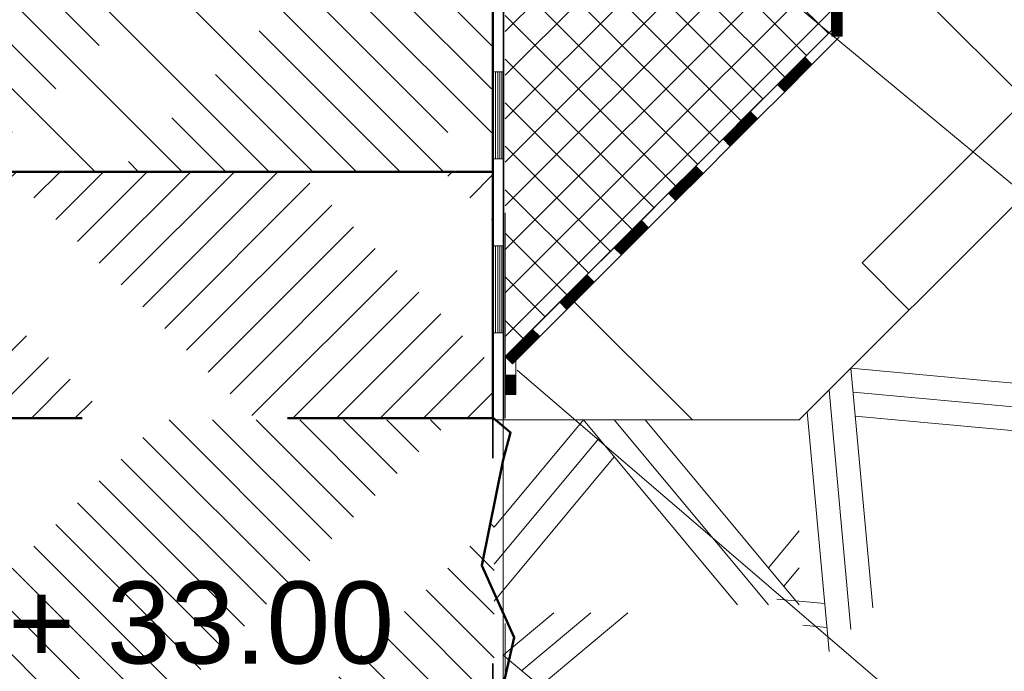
# Model space of a CAD drawing. Header units: metres. Extents: x 1314 to 1415, y -87 to -52.
# Tile 174 of 256: x 1392.979 to 1393.459, y -70.998 to -70.68. Entities that reach past the tile are written whole.
import ezdxf

# ---------------------------------------------------------------- set-up
doc = ezdxf.new("R2010")
doc.units = ezdxf.units.M
for name, pattern in [('AUSGEZOGEN', [0]), ('PUNKT2_S9', [0.0015, 0, -0.0015]), ('STRICHLINIE2_S3', [0.275, 0.2, -0.075]), ('STRICHLINIE_S4', [0.008, 0.006, -0.002]), ('STRICHPUNKT2_S5', [0.5, 0.35, -0.05, 0.05, -0.05])]:
    doc.linetypes.add(name, pattern=pattern)
for name, color, linetype, lineweight in [('XR$6$Achsen', 4, 'AUSGEZOGEN', 13), ('XR$6$Legende', 4, 'AUSGEZOGEN', 13), ('XR$6$Muster', 4, 'AUSGEZOGEN', 13), ('XR$6$Möblierung', 4, 'AUSGEZOGEN', 13), ('XR$6$Schraffur', 4, 'AUSGEZOGEN', 13), ('XR$6$Text 1_100', 3, 'AUSGEZOGEN', 18), ('XR$6$Text 1_50', 3, 'AUSGEZOGEN', 18), ('XR$6$Wand', 1, 'AUSGEZOGEN', 50), ('XR$6$Wand Mauerwerk tr_1', 42, 'AUSGEZOGEN', 18)]:
    doc.layers.add(name, color=color, linetype=linetype, lineweight=lineweight)
doc.styles.add('ARIAL', font='arial.ttf')

# ---------------------------------------------------------------- blocks, each defined once
blk = doc.blocks.new('MUSTERELEMENT_103')
at = {"layer": 'XR$6$Wand', "color": 52, "linetype": 'AUSGEZOGEN', "lineweight": 13, "transparency": 33554687}
for p, q in [((1393.25375, -70.87544), (1393.21024, -70.92766)), ((1393.32875, -70.96544), (1393.25375, -70.87544)), ((1393.34375, -70.96544), (1393.26875, -70.87544)), ((1393.35875, -70.96544), (1393.28375, -70.87544)), ((1393.26125, -70.88444), (1393.21024, -70.94566)), ((1393.26875, -70.89344), (1393.21024, -70.96366)), ((1393.35875, -70.92944), (1393.34375, -70.94744)), ((1393.35875, -70.94744), (1393.35125, -70.95644))]:
    blk.add_line(p, q, dxfattribs=at)
blk = doc.blocks.new('MUSTERELEMENT_104')
at = {"layer": 'XR$6$Wand', "color": 52, "linetype": 'AUSGEZOGEN', "lineweight": 13, "transparency": 33554687}
for p, q in [((1393.21466, -70.99001), (1393.23937, -70.96942)), ((1393.22366, -70.99751), (1393.25737, -70.96942)), ((1393.23266, -71.00501), (1393.27537, -70.96942)), ((1393.30466, -71.06501), (1393.21466, -70.99001)), ((1393.30466, -71.08001), (1393.21466, -71.00501)), ((1393.30466, -71.09501), (1393.21466, -71.02001)), ((1393.26866, -71.09501), (1393.28666, -71.08001)), ((1393.28666, -71.09501), (1393.29566, -71.08751)), ((1393.21466, -71.14001), (1393.26866, -71.09501)), ((1393.22366, -71.14751), (1393.28666, -71.09501)), ((1393.23266, -71.15501), (1393.30466, -71.09501)), ((1393.30466, -71.21501), (1393.21466, -71.14001)), ((1393.30466, -71.23001), (1393.21466, -71.15501)), ((1393.30466, -71.24501), (1393.21466, -71.17001)), ((1393.26866, -71.24501), (1393.28666, -71.23001)), ((1393.28666, -71.24501), (1393.29566, -71.23751))]:
    blk.add_line(p, q, dxfattribs=at)
blk = doc.blocks.new('MUSTERELEMENT_105')
at = {"layer": 'XR$6$Wand', "color": 52, "linetype": 'AUSGEZOGEN', "lineweight": 13, "transparency": 33554687}
for p, q in [((1393.48997, -70.8715), (1393.47937, -70.75482)), ((1393.47937, -70.8821), (1393.46876, -70.76543)), ((1393.50058, -70.86089), (1393.49204, -70.7669)), ((1393.4921, -70.76755), (1393.49274, -70.76761)), ((1393.39451, -70.96696), (1393.38391, -70.85028)), ((1393.38391, -70.85028), (1393.45391, -70.85665)), ((1393.45391, -70.85665), (1393.47725, -70.85877)), ((1393.38391, -70.97756), (1393.3733, -70.86089)), ((1393.38497, -70.86195), (1393.46664, -70.86937)), ((1393.46664, -70.86937), (1393.47831, -70.87043)), ((1393.3733, -70.98817), (1393.36269, -70.8715)), ((1393.38603, -70.87362), (1393.47937, -70.8821)), ((1393.34785, -70.96271), (1393.37118, -70.96483)), ((1393.36057, -70.97544), (1393.37224, -70.9765))]:
    blk.add_line(p, q, dxfattribs=at)
blk = doc.blocks.new('MUSTERELEMENT_113')
at = {"layer": 'XR$6$Muster', "color": 4, "linetype": 'AUSGEZOGEN', "lineweight": 13, "transparency": 33554687}
for p, q in [((1393.20997, -70.62107), (1393.20997, -70.70586)), ((1393.21497, -70.62107), (1393.21497, -70.70586)), ((1393.20997, -70.70586), (1393.20997, -70.79065)), ((1393.21497, -70.70586), (1393.20997, -70.70586)), ((1393.21497, -70.70586), (1393.20997, -70.70586)), ((1393.21097, -70.70586), (1393.21097, -70.74826)), ((1393.21197, -70.70586), (1393.21197, -70.74826)), ((1393.21297, -70.70586), (1393.21297, -70.74826)), ((1393.21397, -70.70586), (1393.21397, -70.74826)), ((1393.21497, -70.70586), (1393.21497, -70.79065)), ((1393.21497, -70.74826), (1393.20997, -70.74826)), ((1393.20997, -70.79065), (1393.20997, -70.87544)), ((1393.21497, -70.79065), (1393.20997, -70.79065)), ((1393.21497, -70.79065), (1393.20997, -70.79065)), ((1393.21097, -70.79065), (1393.21097, -70.83305)), ((1393.21197, -70.79065), (1393.21197, -70.83305)), ((1393.21297, -70.79065), (1393.21297, -70.83305)), ((1393.21397, -70.79065), (1393.21397, -70.83305)), ((1393.21497, -70.79065), (1393.21497, -70.87544)), ((1393.21497, -70.83305), (1393.20997, -70.83305)), ((1393.20997, -70.87544), (1393.20997, -70.87544)), ((1393.21497, -70.87544), (1393.20997, -70.87544)), ((1393.21497, -70.87544), (1393.20997, -70.87544)), ((1393.21097, -70.87544), (1393.21097, -70.87544)), ((1393.21197, -70.87544), (1393.21197, -70.87544)), ((1393.21297, -70.87544), (1393.21297, -70.87544)), ((1393.21397, -70.87544), (1393.21397, -70.87544)), ((1393.21497, -70.87544), (1393.21497, -70.87544))]:
    blk.add_line(p, q, dxfattribs=at)
blk = doc.blocks.new('MUSTERELEMENT_115')
at = {"layer": 'XR$6$Möblierung', "color": 4, "linetype": 'AUSGEZOGEN', "lineweight": 13, "transparency": 33554687}
for p, q in [((1393.37821, -70.68905), (1393.36496, -70.70231)), ((1393.36143, -70.69877), (1393.34818, -70.71203)), ((1393.36143, -70.69877), (1393.34818, -70.71203)), ((1393.36143, -70.69877), (1393.34818, -70.71203)), ((1393.36143, -70.69877), (1393.34818, -70.71203)), ((1393.36143, -70.69877), (1393.34818, -70.71203)), ((1393.35825, -70.70195), (1393.36178, -70.70549)), ((1393.35851, -70.70169), (1393.36205, -70.70522)), ((1393.35878, -70.70142), (1393.36231, -70.70496)), ((1393.35904, -70.70116), (1393.36258, -70.70469)), ((1393.35931, -70.70089), (1393.36284, -70.70443)), ((1393.35957, -70.70063), (1393.36311, -70.70416)), ((1393.35984, -70.70036), (1393.36337, -70.7039)), ((1393.3601, -70.7001), (1393.36364, -70.70363)), ((1393.36037, -70.69983), (1393.3639, -70.70337)), ((1393.36063, -70.69957), (1393.36417, -70.7031)), ((1393.3609, -70.6993), (1393.36443, -70.70284)), ((1393.36116, -70.69904), (1393.3647, -70.70257)), ((1393.36143, -70.69877), (1393.36496, -70.70231)), ((1393.36496, -70.70231), (1393.35171, -70.71556)), ((1393.35348, -70.70672), (1393.35701, -70.71026)), ((1393.35374, -70.70646), (1393.35728, -70.70999)), ((1393.35401, -70.70619), (1393.35754, -70.70973)), ((1393.35427, -70.70593), (1393.35781, -70.70946)), ((1393.35454, -70.70566), (1393.35807, -70.7092)), ((1393.3548, -70.7054), (1393.35834, -70.70893)), ((1393.35507, -70.70513), (1393.3586, -70.70867)), ((1393.35533, -70.70487), (1393.35887, -70.7084)), ((1393.3556, -70.7046), (1393.35913, -70.70814)), ((1393.35586, -70.70434), (1393.3594, -70.70787)), ((1393.35613, -70.70407), (1393.35966, -70.70761)), ((1393.35639, -70.70381), (1393.35993, -70.70734)), ((1393.35666, -70.70354), (1393.36019, -70.70708)), ((1393.35692, -70.70328), (1393.36046, -70.70681)), ((1393.35719, -70.70301), (1393.36072, -70.70655)), ((1393.35745, -70.70275), (1393.36099, -70.70628)), ((1393.35772, -70.70248), (1393.36125, -70.70602)), ((1393.35798, -70.70222), (1393.36152, -70.70575)), ((1393.34871, -70.7115), (1393.35224, -70.71503)), ((1393.34897, -70.71123), (1393.35251, -70.71477)), ((1393.34924, -70.71096), (1393.35277, -70.7145)), ((1393.3495, -70.7107), (1393.35304, -70.71423)), ((1393.34977, -70.71043), (1393.3533, -70.71397)), ((1393.35003, -70.71017), (1393.35357, -70.7137)), ((1393.3503, -70.7099), (1393.35383, -70.71344)), ((1393.35056, -70.70964), (1393.3541, -70.71317)), ((1393.35083, -70.70937), (1393.35436, -70.71291)), ((1393.35109, -70.70911), (1393.35463, -70.71264)), ((1393.35136, -70.70884), (1393.35489, -70.71238)), ((1393.35162, -70.70858), (1393.35516, -70.71211)), ((1393.35189, -70.70831), (1393.35542, -70.71185)), ((1393.35215, -70.70805), (1393.35569, -70.71158)), ((1393.35242, -70.70778), (1393.35595, -70.71132)), ((1393.35268, -70.70752), (1393.35622, -70.71105)), ((1393.35295, -70.70725), (1393.35648, -70.71079)), ((1393.35321, -70.70699), (1393.35675, -70.71052)), ((1393.35171, -70.71556), (1393.33846, -70.72882)), ((1393.34818, -70.71203), (1393.35171, -70.71556)), ((1393.34844, -70.71176), (1393.35198, -70.7153)), ((1393.33492, -70.72528), (1393.32167, -70.73854)), ((1393.33492, -70.72528), (1393.32167, -70.73854)), ((1393.33492, -70.72528), (1393.32167, -70.73854)), ((1393.33492, -70.72528), (1393.32167, -70.73854)), ((1393.33492, -70.72528), (1393.32167, -70.73854)), ((1393.33413, -70.72608), (1393.33767, -70.72961)), ((1393.33439, -70.72581), (1393.33793, -70.72935)), ((1393.33466, -70.72555), (1393.3382, -70.72908)), ((1393.33492, -70.72528), (1393.33846, -70.72882)), ((1393.33846, -70.72882), (1393.32521, -70.74207)), ((1393.32936, -70.73085), (1393.33289, -70.73438)), ((1393.32962, -70.73058), (1393.33316, -70.73412)), ((1393.32989, -70.73032), (1393.33342, -70.73385)), ((1393.33015, -70.73005), (1393.33369, -70.73359)), ((1393.33042, -70.72979), (1393.33395, -70.73332)), ((1393.33068, -70.72952), (1393.33422, -70.73306)), ((1393.33095, -70.72926), (1393.33448, -70.73279)), ((1393.33121, -70.72899), (1393.33475, -70.73253)), ((1393.33148, -70.72873), (1393.33502, -70.73226)), ((1393.33174, -70.72846), (1393.33528, -70.732)), ((1393.33201, -70.7282), (1393.33555, -70.73173)), ((1393.33227, -70.72793), (1393.33581, -70.73147)), ((1393.33254, -70.72767), (1393.33608, -70.7312)), ((1393.3328, -70.7274), (1393.33634, -70.73094)), ((1393.33307, -70.72714), (1393.33661, -70.73067)), ((1393.33333, -70.72687), (1393.33687, -70.73041)), ((1393.3336, -70.72661), (1393.33714, -70.73014)), ((1393.33386, -70.72634), (1393.3374, -70.72988)), ((1393.32459, -70.73562), (1393.32812, -70.73915)), ((1393.32485, -70.73535), (1393.32839, -70.73889)), ((1393.32512, -70.73509), (1393.32865, -70.73862)), ((1393.32538, -70.73482), (1393.32892, -70.73836)), ((1393.32565, -70.73456), (1393.32918, -70.73809)), ((1393.32591, -70.73429), (1393.32945, -70.73783)), ((1393.32618, -70.73403), (1393.32971, -70.73756)), ((1393.32644, -70.73376), (1393.32998, -70.7373)), ((1393.32671, -70.7335), (1393.33024, -70.73703)), ((1393.32697, -70.73323), (1393.33051, -70.73677)), ((1393.32724, -70.73297), (1393.33077, -70.7365)), ((1393.3275, -70.7327), (1393.33104, -70.73624)), ((1393.32777, -70.73244), (1393.3313, -70.73597)), ((1393.32803, -70.73217), (1393.33157, -70.73571)), ((1393.3283, -70.73191), (1393.33183, -70.73544)), ((1393.32856, -70.73164), (1393.3321, -70.73518)), ((1393.32883, -70.73138), (1393.33236, -70.73491)), ((1393.32909, -70.73111), (1393.33263, -70.73465)), ((1393.32167, -70.73854), (1393.32521, -70.74207)), ((1393.32194, -70.73827), (1393.32547, -70.74181)), ((1393.3222, -70.738), (1393.32574, -70.74154)), ((1393.32247, -70.73774), (1393.326, -70.74127)), ((1393.32273, -70.73747), (1393.32627, -70.74101)), ((1393.323, -70.73721), (1393.32653, -70.74074)), ((1393.32326, -70.73694), (1393.3268, -70.74048)), ((1393.32353, -70.73668), (1393.32706, -70.74021)), ((1393.32379, -70.73641), (1393.32733, -70.73995)), ((1393.32406, -70.73615), (1393.32759, -70.73968)), ((1393.32432, -70.73588), (1393.32786, -70.73942)), ((1393.32521, -70.74207), (1393.31196, -70.75533)), ((1393.30842, -70.75179), (1393.29517, -70.76504)), ((1393.30842, -70.75179), (1393.29517, -70.76504)), ((1393.30842, -70.75179), (1393.29517, -70.76504)), ((1393.30842, -70.75179), (1393.29517, -70.76504)), ((1393.30842, -70.75179), (1393.29517, -70.76504)), ((1393.30551, -70.75471), (1393.30904, -70.75824)), ((1393.30577, -70.75444), (1393.30931, -70.75798)), ((1393.30604, -70.75418), (1393.30957, -70.75771)), ((1393.3063, -70.75391), (1393.30984, -70.75745)), ((1393.30657, -70.75365), (1393.3101, -70.75718)), ((1393.30683, -70.75338), (1393.31037, -70.75692)), ((1393.3071, -70.75312), (1393.31063, -70.75665)), ((1393.30736, -70.75285), (1393.3109, -70.75639)), ((1393.30763, -70.75259), (1393.31116, -70.75612)), ((1393.30789, -70.75232), (1393.31143, -70.75586)), ((1393.30816, -70.75205), (1393.31169, -70.75559)), ((1393.30842, -70.75179), (1393.31196, -70.75533)), ((1393.31196, -70.75533), (1393.29871, -70.76858)), ((1393.30074, -70.75948), (1393.30427, -70.76301)), ((1393.301, -70.75921), (1393.30454, -70.76275)), ((1393.30127, -70.75895), (1393.3048, -70.76248)), ((1393.30153, -70.75868), (1393.30507, -70.76222)), ((1393.3018, -70.75842), (1393.30533, -70.76195)), ((1393.30206, -70.75815), (1393.3056, -70.76169)), ((1393.30233, -70.75789), (1393.30586, -70.76142)), ((1393.30259, -70.75762), (1393.30613, -70.76116)), ((1393.30286, -70.75736), (1393.30639, -70.76089)), ((1393.30312, -70.75709), (1393.30666, -70.76063)), ((1393.30339, -70.75683), (1393.30692, -70.76036)), ((1393.30365, -70.75656), (1393.30719, -70.7601)), ((1393.30392, -70.7563), (1393.30745, -70.75983)), ((1393.30418, -70.75603), (1393.30772, -70.75957)), ((1393.30445, -70.75577), (1393.30798, -70.7593)), ((1393.30471, -70.7555), (1393.30825, -70.75904)), ((1393.30498, -70.75524), (1393.30851, -70.75877)), ((1393.30524, -70.75497), (1393.30878, -70.75851)), ((1393.29597, -70.76425), (1393.2995, -70.76778)), ((1393.29623, -70.76398), (1393.29977, -70.76752)), ((1393.2965, -70.76372), (1393.30003, -70.76725)), ((1393.29676, -70.76345), (1393.3003, -70.76699)), ((1393.29703, -70.76319), (1393.30056, -70.76672)), ((1393.29729, -70.76292), (1393.30083, -70.76646)), ((1393.29756, -70.76266), (1393.30109, -70.76619)), ((1393.29782, -70.76239), (1393.30136, -70.76593)), ((1393.29809, -70.76213), (1393.30162, -70.76566)), ((1393.29835, -70.76186), (1393.30189, -70.7654)), ((1393.29862, -70.7616), (1393.30215, -70.76513)), ((1393.29888, -70.76133), (1393.30242, -70.76487)), ((1393.29915, -70.76107), (1393.30268, -70.7646)), ((1393.29941, -70.7608), (1393.30295, -70.76434)), ((1393.29968, -70.76054), (1393.30321, -70.76407)), ((1393.29994, -70.76027), (1393.30348, -70.76381)), ((1393.30021, -70.76001), (1393.30374, -70.76354)), ((1393.30047, -70.75974), (1393.30401, -70.76328)), ((1393.29871, -70.76858), (1393.28545, -70.78183)), ((1393.29517, -70.76504), (1393.29871, -70.76858)), ((1393.29544, -70.76478), (1393.29897, -70.76831)), ((1393.2957, -70.76451), (1393.29924, -70.76805)), ((1393.28192, -70.7783), (1393.26867, -70.79155)), ((1393.28192, -70.7783), (1393.26867, -70.79155)), ((1393.28192, -70.7783), (1393.26867, -70.79155)), ((1393.28192, -70.7783), (1393.26867, -70.79155)), ((1393.28192, -70.7783), (1393.26867, -70.79155)), ((1393.28139, -70.77883), (1393.28492, -70.78236)), ((1393.28165, -70.77856), (1393.28519, -70.7821)), ((1393.28192, -70.7783), (1393.28545, -70.78183)), ((1393.28545, -70.78183), (1393.2722, -70.79509)), ((1393.27662, -70.7836), (1393.28015, -70.78714)), ((1393.27688, -70.78334), (1393.28042, -70.78687)), ((1393.27715, -70.78307), (1393.28068, -70.78661)), ((1393.27741, -70.78281), (1393.28095, -70.78634)), ((1393.27768, -70.78254), (1393.28121, -70.78608)), ((1393.27794, -70.78228), (1393.28148, -70.78581)), ((1393.27821, -70.78201), (1393.28174, -70.78555)), ((1393.27847, -70.78175), (1393.28201, -70.78528)), ((1393.27874, -70.78148), (1393.28227, -70.78502)), ((1393.279, -70.78122), (1393.28254, -70.78475)), ((1393.27927, -70.78095), (1393.2828, -70.78449)), ((1393.27953, -70.78069), (1393.28307, -70.78422)), ((1393.2798, -70.78042), (1393.28333, -70.78396)), ((1393.28006, -70.78016), (1393.2836, -70.78369)), ((1393.28033, -70.77989), (1393.28386, -70.78343)), ((1393.28059, -70.77963), (1393.28413, -70.78316)), ((1393.28086, -70.77936), (1393.28439, -70.7829)), ((1393.28112, -70.77909), (1393.28466, -70.78263)), ((1393.27185, -70.78837), (1393.27538, -70.79191)), ((1393.27211, -70.78811), (1393.27565, -70.79164)), ((1393.27238, -70.78784), (1393.27591, -70.79138)), ((1393.27264, -70.78758), (1393.27618, -70.79111)), ((1393.27291, -70.78731), (1393.27644, -70.79085)), ((1393.27317, -70.78705), (1393.27671, -70.79058)), ((1393.27344, -70.78678), (1393.27697, -70.79032)), ((1393.2737, -70.78652), (1393.27724, -70.79005)), ((1393.27397, -70.78625), (1393.2775, -70.78979)), ((1393.27423, -70.78599), (1393.27777, -70.78952)), ((1393.2745, -70.78572), (1393.27803, -70.78926)), ((1393.27476, -70.78546), (1393.2783, -70.78899)), ((1393.27503, -70.78519), (1393.27856, -70.78873)), ((1393.27529, -70.78493), (1393.27883, -70.78846)), ((1393.27556, -70.78466), (1393.27909, -70.7882)), ((1393.27582, -70.7844), (1393.27936, -70.78793)), ((1393.27609, -70.78413), (1393.27962, -70.78767)), ((1393.27635, -70.78387), (1393.27989, -70.7874)), ((1393.26867, -70.79155), (1393.2722, -70.79509)), ((1393.26893, -70.79129), (1393.27247, -70.79482)), ((1393.2692, -70.79102), (1393.27273, -70.79456)), ((1393.26946, -70.79076), (1393.273, -70.79429)), ((1393.26973, -70.79049), (1393.27326, -70.79403)), ((1393.26999, -70.79023), (1393.27353, -70.79376)), ((1393.27026, -70.78996), (1393.27379, -70.7935)), ((1393.27052, -70.7897), (1393.27406, -70.79323)), ((1393.27079, -70.78943), (1393.27432, -70.79297)), ((1393.27105, -70.78917), (1393.27459, -70.7927)), ((1393.27132, -70.7889), (1393.27485, -70.79244)), ((1393.27158, -70.78864), (1393.27512, -70.79217)), ((1393.2722, -70.79509), (1393.25895, -70.80834)), ((1393.25542, -70.80481), (1393.24216, -70.81806)), ((1393.25542, -70.80481), (1393.24216, -70.81806)), ((1393.25542, -70.80481), (1393.24216, -70.81806)), ((1393.25542, -70.80481), (1393.24216, -70.81806)), ((1393.25542, -70.80481), (1393.24216, -70.81806)), ((1393.25277, -70.80746), (1393.2563, -70.811)), ((1393.25303, -70.8072), (1393.25657, -70.81073)), ((1393.2533, -70.80693), (1393.25683, -70.81047)), ((1393.25356, -70.80667), (1393.2571, -70.8102)), ((1393.25383, -70.8064), (1393.25736, -70.80994)), ((1393.25409, -70.80613), (1393.25763, -70.80967)), ((1393.25436, -70.80587), (1393.25789, -70.8094)), ((1393.25462, -70.8056), (1393.25816, -70.80914)), ((1393.25489, -70.80534), (1393.25842, -70.80887)), ((1393.25515, -70.80507), (1393.25869, -70.80861)), ((1393.25542, -70.80481), (1393.25895, -70.80834)), ((1393.25895, -70.80834), (1393.2457, -70.8216)), ((1393.24799, -70.81223), (1393.25153, -70.81577)), ((1393.24826, -70.81197), (1393.2518, -70.8155)), ((1393.24853, -70.8117), (1393.25206, -70.81524)), ((1393.24879, -70.81144), (1393.25233, -70.81497)), ((1393.24906, -70.81117), (1393.25259, -70.81471)), ((1393.24932, -70.81091), (1393.25286, -70.81444)), ((1393.24959, -70.81064), (1393.25312, -70.81418)), ((1393.24985, -70.81038), (1393.25339, -70.81391)), ((1393.25012, -70.81011), (1393.25365, -70.81365)), ((1393.25038, -70.80985), (1393.25392, -70.81338)), ((1393.25065, -70.80958), (1393.25418, -70.81312)), ((1393.25091, -70.80932), (1393.25445, -70.81285)), ((1393.25118, -70.80905), (1393.25471, -70.81259)), ((1393.25144, -70.80879), (1393.25498, -70.81232)), ((1393.25171, -70.80852), (1393.25524, -70.81206)), ((1393.25197, -70.80826), (1393.25551, -70.81179)), ((1393.25224, -70.80799), (1393.25577, -70.81153)), ((1393.2525, -70.80773), (1393.25604, -70.81126)), ((1393.24322, -70.817), (1393.24676, -70.82054)), ((1393.24349, -70.81674), (1393.24703, -70.82027)), ((1393.24375, -70.81647), (1393.24729, -70.82001)), ((1393.24402, -70.81621), (1393.24756, -70.81974)), ((1393.24428, -70.81594), (1393.24782, -70.81948)), ((1393.24455, -70.81568), (1393.24809, -70.81921)), ((1393.24481, -70.81541), (1393.24835, -70.81895)), ((1393.24508, -70.81515), (1393.24862, -70.81868)), ((1393.24534, -70.81488), (1393.24888, -70.81842)), ((1393.24561, -70.81462), (1393.24915, -70.81815)), ((1393.24587, -70.81435), (1393.24941, -70.81789)), ((1393.24614, -70.81409), (1393.24968, -70.81762)), ((1393.2464, -70.81382), (1393.24994, -70.81736)), ((1393.24667, -70.81356), (1393.25021, -70.81709)), ((1393.24693, -70.81329), (1393.25047, -70.81683)), ((1393.2472, -70.81303), (1393.25074, -70.81656)), ((1393.24746, -70.81276), (1393.251, -70.8163)), ((1393.24773, -70.8125), (1393.25127, -70.81603)), ((1393.2457, -70.8216), (1393.23245, -70.83485)), ((1393.24216, -70.81806), (1393.2457, -70.8216)), ((1393.24243, -70.8178), (1393.24597, -70.82133)), ((1393.24269, -70.81753), (1393.24623, -70.82107)), ((1393.24296, -70.81727), (1393.2465, -70.8208)), ((1393.22891, -70.83132), (1393.21566, -70.84457)), ((1393.22891, -70.83132), (1393.21566, -70.84457)), ((1393.22891, -70.83132), (1393.21566, -70.84457)), ((1393.22891, -70.83132), (1393.21566, -70.84457)), ((1393.22891, -70.83132), (1393.21566, -70.84457)), ((1393.22891, -70.83132), (1393.23245, -70.83485)), ((1393.22388, -70.83636), (1393.22741, -70.83989)), ((1393.22414, -70.83609), (1393.22768, -70.83963)), ((1393.22441, -70.83583), (1393.22794, -70.83936)), ((1393.22467, -70.83556), (1393.22821, -70.8391)), ((1393.22494, -70.8353), (1393.22847, -70.83883)), ((1393.2252, -70.83503), (1393.22874, -70.83857)), ((1393.22547, -70.83477), (1393.229, -70.8383)), ((1393.22573, -70.8345), (1393.22927, -70.83804)), ((1393.226, -70.83424), (1393.22953, -70.83777)), ((1393.22626, -70.83397), (1393.2298, -70.83751)), ((1393.22653, -70.83371), (1393.23006, -70.83724)), ((1393.22679, -70.83344), (1393.23033, -70.83698)), ((1393.22706, -70.83317), (1393.23059, -70.83671)), ((1393.22732, -70.83291), (1393.23086, -70.83644)), ((1393.22759, -70.83264), (1393.23112, -70.83618)), ((1393.22785, -70.83238), (1393.23139, -70.83591)), ((1393.22812, -70.83211), (1393.23165, -70.83565)), ((1393.22838, -70.83185), (1393.23192, -70.83538)), ((1393.22865, -70.83158), (1393.23218, -70.83512)), ((1393.21911, -70.84113), (1393.22264, -70.84466)), ((1393.21937, -70.84086), (1393.22291, -70.8444)), ((1393.21964, -70.8406), (1393.22317, -70.84413)), ((1393.2199, -70.84033), (1393.22344, -70.84387)), ((1393.22017, -70.84007), (1393.2237, -70.8436)), ((1393.22043, -70.8398), (1393.22397, -70.84334)), ((1393.2207, -70.83954), (1393.22423, -70.84307)), ((1393.22096, -70.83927), (1393.2245, -70.84281)), ((1393.22123, -70.83901), (1393.22476, -70.84254)), ((1393.22149, -70.83874), (1393.22503, -70.84228)), ((1393.22176, -70.83848), (1393.22529, -70.84201)), ((1393.22202, -70.83821), (1393.22556, -70.84175)), ((1393.22229, -70.83795), (1393.22582, -70.84148)), ((1393.22255, -70.83768), (1393.22609, -70.84122)), ((1393.22282, -70.83742), (1393.22635, -70.84095)), ((1393.22308, -70.83715), (1393.22662, -70.84069)), ((1393.22335, -70.83689), (1393.22688, -70.84042)), ((1393.22361, -70.83662), (1393.22715, -70.84016)), ((1393.21566, -70.84457), (1393.21566, -70.84457)), ((1393.21566, -70.84457), (1393.21566, -70.84457)), ((1393.21593, -70.84431), (1393.21946, -70.84784)), ((1393.21619, -70.84404), (1393.21973, -70.84758)), ((1393.21646, -70.84378), (1393.21999, -70.84731)), ((1393.21672, -70.84351), (1393.22026, -70.84705)), ((1393.21699, -70.84325), (1393.22052, -70.84678)), ((1393.21725, -70.84298), (1393.22079, -70.84652)), ((1393.21752, -70.84272), (1393.22105, -70.84625)), ((1393.21778, -70.84245), (1393.22132, -70.84599)), ((1393.21805, -70.84219), (1393.22158, -70.84572)), ((1393.21831, -70.84192), (1393.22185, -70.84546)), ((1393.21858, -70.84166), (1393.22211, -70.84519)), ((1393.21884, -70.84139), (1393.22238, -70.84493))]:
    blk.add_line(p, q, dxfattribs=at)
for points in [[(1393.37468, -70.68552), (1393.37468, -70.68552), (1393.36143, -70.69877), (1393.34818, -70.71203)], [(1393.37468, -70.68552), (1393.37468, -70.68552), (1393.36143, -70.69877), (1393.34818, -70.71203)], [(1393.34818, -70.71203), (1393.33492, -70.72528), (1393.32167, -70.73854)], [(1393.34818, -70.71203), (1393.33492, -70.72528), (1393.32167, -70.73854)], [(1393.32167, -70.73854), (1393.30842, -70.75179), (1393.29517, -70.76504)], [(1393.32167, -70.73854), (1393.30842, -70.75179), (1393.29517, -70.76504)], [(1393.29517, -70.76504), (1393.28192, -70.7783), (1393.26867, -70.79155)], [(1393.29517, -70.76504), (1393.28192, -70.7783), (1393.26867, -70.79155)], [(1393.26867, -70.79155), (1393.25542, -70.80481), (1393.24216, -70.81806)], [(1393.26867, -70.79155), (1393.25542, -70.80481), (1393.24216, -70.81806)], [(1393.24216, -70.81806), (1393.22891, -70.83132), (1393.21566, -70.84457)], [(1393.24216, -70.81806), (1393.22891, -70.83132), (1393.21566, -70.84457)], [(1393.23245, -70.83485), (1393.2192, -70.84811), (1393.2192, -70.84811)], [(1393.21566, -70.84457), (1393.21743, -70.84634), (1393.2192, -70.84811)]]:
    blk.add_lwpolyline(points, dxfattribs=at)
blk = doc.blocks.new('MUSTERELEMENT_117')
at = {"layer": 'XR$6$Möblierung', "color": 4, "linetype": 'AUSGEZOGEN', "lineweight": 13, "transparency": 33554687}
for p, q in [((1393.37966, -70.50453), (1393.37966, -70.52293)), ((1393.37466, -70.52293), (1393.37966, -70.52293)), ((1393.37466, -70.52293), (1393.37466, -70.54133)), ((1393.37466, -70.52293), (1393.37466, -70.54133)), ((1393.37466, -70.52293), (1393.37466, -70.54133)), ((1393.37466, -70.52293), (1393.37466, -70.54133)), ((1393.37466, -70.52293), (1393.37466, -70.54133)), ((1393.37466, -70.5233), (1393.37966, -70.52329)), ((1393.37466, -70.52366), (1393.37966, -70.52366)), ((1393.37466, -70.52403), (1393.37966, -70.52403)), ((1393.37466, -70.5244), (1393.37966, -70.5244)), ((1393.37466, -70.52477), (1393.37966, -70.52477)), ((1393.37966, -70.52293), (1393.37966, -70.54133)), ((1393.37466, -70.52514), (1393.37966, -70.52513)), ((1393.37466, -70.5255), (1393.37966, -70.5255)), ((1393.37466, -70.52587), (1393.37966, -70.52587)), ((1393.37466, -70.52624), (1393.37966, -70.52624)), ((1393.37466, -70.52661), (1393.37966, -70.52661)), ((1393.37466, -70.52698), (1393.37966, -70.52697)), ((1393.37466, -70.52734), (1393.37966, -70.52734)), ((1393.37466, -70.52771), (1393.37966, -70.52771)), ((1393.37466, -70.52808), (1393.37966, -70.52808)), ((1393.37466, -70.52845), (1393.37966, -70.52845)), ((1393.37466, -70.52881), (1393.37966, -70.52881)), ((1393.37466, -70.52918), (1393.37966, -70.52918)), ((1393.37466, -70.52955), (1393.37966, -70.52955)), ((1393.37466, -70.52992), (1393.37966, -70.52992)), ((1393.37466, -70.53029), (1393.37966, -70.53029)), ((1393.37466, -70.53065), (1393.37966, -70.53065)), ((1393.37466, -70.53102), (1393.37966, -70.53102)), ((1393.37466, -70.53139), (1393.37966, -70.53139)), ((1393.37466, -70.53176), (1393.37966, -70.53176)), ((1393.37466, -70.53213), (1393.37966, -70.53213)), ((1393.37466, -70.53249), (1393.37966, -70.53249)), ((1393.37466, -70.53286), (1393.37966, -70.53286)), ((1393.37466, -70.53323), (1393.37966, -70.53323)), ((1393.37466, -70.5336), (1393.37966, -70.5336)), ((1393.37466, -70.53397), (1393.37966, -70.53397)), ((1393.37466, -70.53433), (1393.37966, -70.53433)), ((1393.37466, -70.5347), (1393.37966, -70.5347)), ((1393.37466, -70.53507), (1393.37966, -70.53507)), ((1393.37466, -70.53544), (1393.37966, -70.53544)), ((1393.37466, -70.53581), (1393.37966, -70.53581)), ((1393.37466, -70.53617), (1393.37966, -70.53617)), ((1393.37466, -70.53654), (1393.37966, -70.53654)), ((1393.37466, -70.53691), (1393.37966, -70.53691)), ((1393.37466, -70.53728), (1393.37966, -70.53728)), ((1393.37466, -70.53765), (1393.37966, -70.53765)), ((1393.37466, -70.53801), (1393.37966, -70.53801)), ((1393.37466, -70.53838), (1393.37966, -70.53838)), ((1393.37466, -70.53875), (1393.37966, -70.53875)), ((1393.37466, -70.53912), (1393.37966, -70.53912)), ((1393.37466, -70.53949), (1393.37966, -70.53949)), ((1393.37466, -70.53985), (1393.37966, -70.53985)), ((1393.37466, -70.54022), (1393.37966, -70.54022)), ((1393.37466, -70.54059), (1393.37966, -70.54059)), ((1393.37466, -70.54096), (1393.37966, -70.54096)), ((1393.37466, -70.54133), (1393.37966, -70.54133)), ((1393.37966, -70.54133), (1393.37967, -70.55972)), ((1393.37467, -70.55972), (1393.37967, -70.55972)), ((1393.37467, -70.55972), (1393.37467, -70.57812)), ((1393.37467, -70.55972), (1393.37467, -70.57812)), ((1393.37467, -70.55972), (1393.37467, -70.57812)), ((1393.37467, -70.55972), (1393.37467, -70.57812)), ((1393.37467, -70.55972), (1393.37467, -70.57812)), ((1393.37467, -70.56009), (1393.37967, -70.56009)), ((1393.37467, -70.56046), (1393.37967, -70.56046)), ((1393.37467, -70.56083), (1393.37967, -70.56083)), ((1393.37467, -70.5612), (1393.37967, -70.5612)), ((1393.37467, -70.56156), (1393.37967, -70.56156)), ((1393.37467, -70.56193), (1393.37967, -70.56193)), ((1393.37467, -70.5623), (1393.37967, -70.5623)), ((1393.37467, -70.56267), (1393.37967, -70.56267)), ((1393.37467, -70.56304), (1393.37967, -70.56304)), ((1393.37967, -70.55972), (1393.37967, -70.57812)), ((1393.37467, -70.5634), (1393.37967, -70.5634)), ((1393.37467, -70.56377), (1393.37967, -70.56377)), ((1393.37467, -70.56414), (1393.37967, -70.56414)), ((1393.37467, -70.56451), (1393.37967, -70.56451)), ((1393.37467, -70.56488), (1393.37967, -70.56488)), ((1393.37467, -70.56524), (1393.37967, -70.56524)), ((1393.37467, -70.56561), (1393.37967, -70.56561)), ((1393.37467, -70.56598), (1393.37967, -70.56598)), ((1393.37467, -70.56635), (1393.37967, -70.56635)), ((1393.37467, -70.56672), (1393.37967, -70.56672)), ((1393.37467, -70.56708), (1393.37967, -70.56708)), ((1393.37467, -70.56745), (1393.37967, -70.56745)), ((1393.37467, -70.56782), (1393.37967, -70.56782)), ((1393.37467, -70.56819), (1393.37967, -70.56819)), ((1393.37467, -70.56856), (1393.37967, -70.56856)), ((1393.37467, -70.56892), (1393.37967, -70.56892)), ((1393.37467, -70.56929), (1393.37967, -70.56929)), ((1393.37467, -70.56966), (1393.37967, -70.56966)), ((1393.37467, -70.57003), (1393.37967, -70.57003)), ((1393.37467, -70.5704), (1393.37967, -70.5704)), ((1393.37467, -70.57076), (1393.37967, -70.57076)), ((1393.37467, -70.57113), (1393.37967, -70.57113)), ((1393.37467, -70.5715), (1393.37967, -70.5715)), ((1393.37467, -70.57187), (1393.37967, -70.57187)), ((1393.37467, -70.57224), (1393.37967, -70.57224)), ((1393.37467, -70.5726), (1393.37967, -70.5726)), ((1393.37467, -70.57297), (1393.37967, -70.57297)), ((1393.37467, -70.57334), (1393.37967, -70.57334)), ((1393.37467, -70.57371), (1393.37967, -70.57371)), ((1393.37467, -70.57408), (1393.37967, -70.57408)), ((1393.37467, -70.57444), (1393.37967, -70.57444)), ((1393.37467, -70.57481), (1393.37967, -70.57481)), ((1393.37467, -70.57518), (1393.37967, -70.57518)), ((1393.37467, -70.57555), (1393.37967, -70.57555)), ((1393.37467, -70.57592), (1393.37967, -70.57592)), ((1393.37467, -70.57628), (1393.37967, -70.57628)), ((1393.37467, -70.57665), (1393.37967, -70.57665)), ((1393.37467, -70.57702), (1393.37967, -70.57702)), ((1393.37467, -70.57739), (1393.37967, -70.57739)), ((1393.37467, -70.57776), (1393.37967, -70.57775)), ((1393.37467, -70.57812), (1393.37967, -70.57812)), ((1393.37967, -70.57812), (1393.37967, -70.59652)), ((1393.37467, -70.59652), (1393.37967, -70.59652)), ((1393.37467, -70.59652), (1393.37467, -70.61492)), ((1393.37467, -70.59652), (1393.37467, -70.61492)), ((1393.37467, -70.59652), (1393.37467, -70.61492)), ((1393.37467, -70.59652), (1393.37467, -70.61492)), ((1393.37467, -70.59652), (1393.37467, -70.61492)), ((1393.37967, -70.59652), (1393.37967, -70.61492)), ((1393.37467, -70.59689), (1393.37967, -70.59689)), ((1393.37467, -70.59726), (1393.37967, -70.59726)), ((1393.37467, -70.59763), (1393.37967, -70.59763)), ((1393.37467, -70.59799), (1393.37967, -70.59799)), ((1393.37467, -70.59836), (1393.37967, -70.59836)), ((1393.37467, -70.59873), (1393.37967, -70.59873)), ((1393.37467, -70.5991), (1393.37967, -70.5991)), ((1393.37467, -70.59947), (1393.37967, -70.59947)), ((1393.37467, -70.59983), (1393.37967, -70.59983)), ((1393.37467, -70.6002), (1393.37967, -70.6002)), ((1393.37467, -70.60057), (1393.37967, -70.60057)), ((1393.37467, -70.60094), (1393.37967, -70.60094)), ((1393.37467, -70.60131), (1393.37967, -70.60131)), ((1393.37467, -70.60167), (1393.37967, -70.60167)), ((1393.37467, -70.60204), (1393.37967, -70.60204)), ((1393.37467, -70.60241), (1393.37967, -70.60241)), ((1393.37467, -70.60278), (1393.37967, -70.60278)), ((1393.37467, -70.60315), (1393.37967, -70.60315)), ((1393.37467, -70.60351), (1393.37967, -70.60351)), ((1393.37467, -70.60388), (1393.37967, -70.60388)), ((1393.37467, -70.60425), (1393.37967, -70.60425)), ((1393.37467, -70.60462), (1393.37967, -70.60462)), ((1393.37467, -70.60499), (1393.37967, -70.60498)), ((1393.37467, -70.60535), (1393.37967, -70.60535)), ((1393.37467, -70.60572), (1393.37967, -70.60572)), ((1393.37467, -70.60609), (1393.37967, -70.60609)), ((1393.37467, -70.60646), (1393.37967, -70.60646)), ((1393.37467, -70.60683), (1393.37967, -70.60682)), ((1393.37467, -70.60719), (1393.37967, -70.60719)), ((1393.37467, -70.60756), (1393.37967, -70.60756)), ((1393.37467, -70.60793), (1393.37967, -70.60793)), ((1393.37467, -70.6083), (1393.37967, -70.6083)), ((1393.37467, -70.60867), (1393.37967, -70.60866)), ((1393.37467, -70.60903), (1393.37967, -70.60903)), ((1393.37467, -70.6094), (1393.37967, -70.6094)), ((1393.37467, -70.60977), (1393.37967, -70.60977)), ((1393.37467, -70.61014), (1393.37967, -70.61014)), ((1393.37467, -70.61051), (1393.37967, -70.6105)), ((1393.37467, -70.61087), (1393.37967, -70.61087)), ((1393.37467, -70.61124), (1393.37967, -70.61124)), ((1393.37467, -70.61161), (1393.37967, -70.61161)), ((1393.37467, -70.61198), (1393.37967, -70.61198)), ((1393.37467, -70.61234), (1393.37967, -70.61234)), ((1393.37467, -70.61271), (1393.37967, -70.61271)), ((1393.37467, -70.61308), (1393.37967, -70.61308)), ((1393.37467, -70.61345), (1393.37967, -70.61345)), ((1393.37467, -70.61382), (1393.37967, -70.61382)), ((1393.37467, -70.61418), (1393.37967, -70.61418)), ((1393.37467, -70.61455), (1393.37967, -70.61455)), ((1393.37467, -70.61492), (1393.37967, -70.61492)), ((1393.37967, -70.61492), (1393.37967, -70.63332)), ((1393.37467, -70.63332), (1393.37967, -70.63332)), ((1393.37467, -70.63332), (1393.37468, -70.65172)), ((1393.37467, -70.63332), (1393.37468, -70.65172)), ((1393.37467, -70.63332), (1393.37468, -70.65172)), ((1393.37467, -70.63332), (1393.37468, -70.65172)), ((1393.37467, -70.63332), (1393.37468, -70.65172)), ((1393.37467, -70.63369), (1393.37967, -70.63369)), ((1393.37467, -70.63406), (1393.37967, -70.63405)), ((1393.37467, -70.63442), (1393.37967, -70.63442)), ((1393.37467, -70.63479), (1393.37967, -70.63479)), ((1393.37967, -70.63332), (1393.37968, -70.65172)), ((1393.37467, -70.63516), (1393.37967, -70.63516)), ((1393.37467, -70.63553), (1393.37967, -70.63553)), ((1393.37467, -70.6359), (1393.37967, -70.63589)), ((1393.37467, -70.63626), (1393.37967, -70.63626)), ((1393.37467, -70.63663), (1393.37967, -70.63663)), ((1393.37467, -70.637), (1393.37967, -70.637)), ((1393.37467, -70.63737), (1393.37967, -70.63737)), ((1393.37467, -70.63774), (1393.37967, -70.63773)), ((1393.37467, -70.6381), (1393.37967, -70.6381)), ((1393.37467, -70.63847), (1393.37967, -70.63847)), ((1393.37467, -70.63884), (1393.37967, -70.63884)), ((1393.37467, -70.63921), (1393.37967, -70.63921)), ((1393.37467, -70.63958), (1393.37967, -70.63957)), ((1393.37467, -70.63994), (1393.37967, -70.63994)), ((1393.37467, -70.64031), (1393.37967, -70.64031)), ((1393.37467, -70.64068), (1393.37967, -70.64068)), ((1393.37467, -70.64105), (1393.37967, -70.64105)), ((1393.37467, -70.64141), (1393.37967, -70.64141)), ((1393.37467, -70.64178), (1393.37967, -70.64178)), ((1393.37467, -70.64215), (1393.37967, -70.64215)), ((1393.37467, -70.64252), (1393.37967, -70.64252)), ((1393.37467, -70.64289), (1393.37967, -70.64289)), ((1393.37467, -70.64325), (1393.37967, -70.64325)), ((1393.37467, -70.64362), (1393.37967, -70.64362)), ((1393.37467, -70.64399), (1393.37967, -70.64399)), ((1393.37467, -70.64436), (1393.37967, -70.64436)), ((1393.37467, -70.64473), (1393.37967, -70.64473)), ((1393.37467, -70.64509), (1393.37967, -70.64509)), ((1393.37467, -70.64546), (1393.37967, -70.64546)), ((1393.37467, -70.64583), (1393.37967, -70.64583)), ((1393.37467, -70.6462), (1393.37967, -70.6462)), ((1393.37467, -70.64657), (1393.37967, -70.64657)), ((1393.37467, -70.64693), (1393.37967, -70.64693)), ((1393.37467, -70.6473), (1393.37967, -70.6473)), ((1393.37468, -70.64767), (1393.37968, -70.64767)), ((1393.37468, -70.64804), (1393.37968, -70.64804)), ((1393.37468, -70.64841), (1393.37968, -70.64841)), ((1393.37468, -70.64877), (1393.37968, -70.64877)), ((1393.37468, -70.64914), (1393.37968, -70.64914)), ((1393.37468, -70.64951), (1393.37968, -70.64951)), ((1393.37468, -70.64988), (1393.37968, -70.64988)), ((1393.37468, -70.65025), (1393.37968, -70.65025)), ((1393.37468, -70.65061), (1393.37968, -70.65061)), ((1393.37468, -70.65098), (1393.37968, -70.65098)), ((1393.37468, -70.65135), (1393.37968, -70.65135)), ((1393.37468, -70.65172), (1393.37968, -70.65172)), ((1393.37968, -70.65172), (1393.37968, -70.67012)), ((1393.37468, -70.67012), (1393.37968, -70.67012)), ((1393.37468, -70.67048), (1393.37968, -70.67048)), ((1393.37468, -70.67085), (1393.37968, -70.67085)), ((1393.37468, -70.67122), (1393.37968, -70.67122)), ((1393.37468, -70.67159), (1393.37968, -70.67159)), ((1393.37468, -70.67196), (1393.37968, -70.67196)), ((1393.37468, -70.67232), (1393.37968, -70.67232)), ((1393.37468, -70.67269), (1393.37968, -70.67269)), ((1393.37468, -70.67306), (1393.37968, -70.67306)), ((1393.37968, -70.67012), (1393.37968, -70.68852)), ((1393.37468, -70.67343), (1393.37968, -70.67343)), ((1393.37468, -70.6738), (1393.37968, -70.6738)), ((1393.37468, -70.67416), (1393.37968, -70.67416)), ((1393.37468, -70.67453), (1393.37968, -70.67453)), ((1393.37468, -70.6749), (1393.37968, -70.6749)), ((1393.37468, -70.67527), (1393.37968, -70.67527)), ((1393.37468, -70.67564), (1393.37968, -70.67564)), ((1393.37468, -70.676), (1393.37968, -70.676)), ((1393.37468, -70.67637), (1393.37968, -70.67637)), ((1393.37468, -70.67674), (1393.37968, -70.67674)), ((1393.37468, -70.67711), (1393.37968, -70.67711)), ((1393.37468, -70.67748), (1393.37968, -70.67748)), ((1393.37468, -70.67784), (1393.37968, -70.67784)), ((1393.37468, -70.67821), (1393.37968, -70.67821)), ((1393.37468, -70.67858), (1393.37968, -70.67858)), ((1393.37468, -70.67895), (1393.37968, -70.67895)), ((1393.37468, -70.67932), (1393.37968, -70.67932)), ((1393.37468, -70.67968), (1393.37968, -70.67968)), ((1393.37468, -70.68005), (1393.37968, -70.68005)), ((1393.37468, -70.68042), (1393.37968, -70.68042)), ((1393.37468, -70.68079), (1393.37968, -70.68079)), ((1393.37468, -70.68116), (1393.37968, -70.68116)), ((1393.37468, -70.68152), (1393.37968, -70.68152)), ((1393.37468, -70.68189), (1393.37968, -70.68189)), ((1393.37468, -70.68226), (1393.37968, -70.68226)), ((1393.37468, -70.68263), (1393.37968, -70.68263)), ((1393.37468, -70.683), (1393.37968, -70.683)), ((1393.37468, -70.68336), (1393.37968, -70.68336)), ((1393.37468, -70.68373), (1393.37968, -70.68373)), ((1393.37468, -70.6841), (1393.37968, -70.6841)), ((1393.37468, -70.68447), (1393.37968, -70.68447)), ((1393.37468, -70.68484), (1393.37968, -70.68484)), ((1393.37468, -70.6852), (1393.37968, -70.6852)), ((1393.37468, -70.68557), (1393.37968, -70.68557)), ((1393.37468, -70.68594), (1393.37968, -70.68594)), ((1393.37468, -70.68631), (1393.37968, -70.68631)), ((1393.37468, -70.68668), (1393.37968, -70.68668)), ((1393.37468, -70.68704), (1393.37968, -70.68704)), ((1393.37468, -70.68741), (1393.37968, -70.68741)), ((1393.37468, -70.68778), (1393.37968, -70.68778)), ((1393.37468, -70.68815), (1393.37968, -70.68815)), ((1393.37968, -70.68852), (1393.37968, -70.68852))]:
    blk.add_line(p, q, dxfattribs=at)
for points in [[(1393.37466, -70.50453), (1393.37466, -70.52293), (1393.37466, -70.54133)], [(1393.37466, -70.50453), (1393.37466, -70.52293), (1393.37466, -70.54133)], [(1393.37466, -70.54133), (1393.37467, -70.55972), (1393.37467, -70.57812)], [(1393.37466, -70.54133), (1393.37467, -70.55972), (1393.37467, -70.57812)], [(1393.37467, -70.57812), (1393.37467, -70.59652), (1393.37467, -70.61492)], [(1393.37467, -70.57812), (1393.37467, -70.59652), (1393.37467, -70.61492)], [(1393.37467, -70.61492), (1393.37467, -70.63332), (1393.37468, -70.65172)], [(1393.37467, -70.61492), (1393.37467, -70.63332), (1393.37468, -70.65172)], [(1393.37468, -70.65172), (1393.37468, -70.67012), (1393.37468, -70.68852), (1393.37468, -70.68852)], [(1393.37468, -70.65172), (1393.37468, -70.67012), (1393.37468, -70.68852), (1393.37468, -70.68852)], [(1393.37468, -70.67012), (1393.37468, -70.68852), (1393.37468, -70.68852)], [(1393.37468, -70.67012), (1393.37468, -70.68852), (1393.37468, -70.68852)], [(1393.37468, -70.67012), (1393.37468, -70.68852), (1393.37468, -70.68852)], [(1393.37468, -70.67012), (1393.37468, -70.68852), (1393.37468, -70.68852)], [(1393.37468, -70.67012), (1393.37468, -70.68852), (1393.37468, -70.68852)], [(1393.37468, -70.68852), (1393.37718, -70.68852), (1393.37968, -70.68852)]]:
    blk.add_lwpolyline(points, dxfattribs=at)
blk = doc.blocks.new('MUSTERELEMENT_118')
at = {"layer": 'XR$6$Möblierung', "color": 4, "linetype": 'AUSGEZOGEN', "lineweight": 13, "transparency": 33554687}
for p, q in [((1393.22086, -70.84433), (1393.22086, -70.85365)), ((1393.21586, -70.85365), (1393.22086, -70.85365)), ((1393.21586, -70.85365), (1393.21586, -70.86297)), ((1393.21586, -70.85365), (1393.21586, -70.86297)), ((1393.21586, -70.85365), (1393.21586, -70.86297)), ((1393.21586, -70.85365), (1393.21586, -70.86297)), ((1393.21586, -70.85365), (1393.21586, -70.86297)), ((1393.21586, -70.85383), (1393.22086, -70.85383)), ((1393.21586, -70.85402), (1393.22086, -70.85402)), ((1393.21586, -70.8542), (1393.22086, -70.8542)), ((1393.21586, -70.85439), (1393.22086, -70.85439)), ((1393.21586, -70.85458), (1393.22086, -70.85458)), ((1393.21586, -70.85476), (1393.22086, -70.85476)), ((1393.21586, -70.85495), (1393.22086, -70.85495)), ((1393.21586, -70.85514), (1393.22086, -70.85514)), ((1393.21586, -70.85532), (1393.22086, -70.85532)), ((1393.21586, -70.85551), (1393.22086, -70.85551)), ((1393.22086, -70.85365), (1393.22086, -70.86297)), ((1393.21586, -70.8557), (1393.22086, -70.8557)), ((1393.21586, -70.85588), (1393.22086, -70.85588)), ((1393.21586, -70.85607), (1393.22086, -70.85607)), ((1393.21586, -70.85626), (1393.22086, -70.85626)), ((1393.21586, -70.85644), (1393.22086, -70.85644)), ((1393.21586, -70.85663), (1393.22086, -70.85663)), ((1393.21586, -70.85681), (1393.22086, -70.85681)), ((1393.21586, -70.857), (1393.22086, -70.857)), ((1393.21586, -70.85719), (1393.22086, -70.85719)), ((1393.21586, -70.85737), (1393.22086, -70.85737)), ((1393.21586, -70.85756), (1393.22086, -70.85756)), ((1393.21586, -70.85775), (1393.22086, -70.85775)), ((1393.21586, -70.85793), (1393.22086, -70.85793)), ((1393.21586, -70.85812), (1393.22086, -70.85812)), ((1393.21586, -70.85831), (1393.22086, -70.85831)), ((1393.21586, -70.85849), (1393.22086, -70.85849)), ((1393.21586, -70.85868), (1393.22086, -70.85868)), ((1393.21586, -70.85886), (1393.22086, -70.85886)), ((1393.21586, -70.85905), (1393.22086, -70.85905)), ((1393.21586, -70.85924), (1393.22086, -70.85924)), ((1393.21586, -70.85942), (1393.22086, -70.85942)), ((1393.21586, -70.85961), (1393.22086, -70.85961)), ((1393.21586, -70.8598), (1393.22086, -70.8598)), ((1393.21586, -70.85998), (1393.22086, -70.85998)), ((1393.21586, -70.86017), (1393.22086, -70.86017)), ((1393.21586, -70.86036), (1393.22086, -70.86036)), ((1393.21586, -70.86054), (1393.22086, -70.86054)), ((1393.21586, -70.86073), (1393.22086, -70.86073)), ((1393.21586, -70.86091), (1393.22086, -70.86091)), ((1393.21586, -70.8611), (1393.22086, -70.8611)), ((1393.21586, -70.86129), (1393.22086, -70.86129)), ((1393.21586, -70.86147), (1393.22086, -70.86147)), ((1393.21586, -70.86166), (1393.22086, -70.86166)), ((1393.21586, -70.86185), (1393.22086, -70.86185)), ((1393.21586, -70.86203), (1393.22086, -70.86203)), ((1393.21586, -70.86222), (1393.22086, -70.86222)), ((1393.21586, -70.86241), (1393.22086, -70.86241)), ((1393.21586, -70.86259), (1393.22086, -70.86259)), ((1393.21586, -70.86278), (1393.22086, -70.86278)), ((1393.21586, -70.86297), (1393.21586, -70.86297)), ((1393.21586, -70.86297), (1393.21586, -70.86297)), ((1393.21586, -70.86297), (1393.22086, -70.86297)), ((1393.22086, -70.86297), (1393.22086, -70.86297))]:
    blk.add_line(p, q, dxfattribs=at)
blk.add_lwpolyline([(1393.21586, -70.84433), (1393.21586, -70.85365), (1393.21586, -70.86297)], dxfattribs=at)
blk.add_lwpolyline([(1393.21586, -70.84433), (1393.21586, -70.85365), (1393.21586, -70.86297)], dxfattribs=at)

msp = doc.modelspace()

# ---------------------------------------------------------------- hatches: boundary and pattern name
at = {"layer": 'XR$6$Muster', "linetype": 'AUSGEZOGEN', "lineweight": 13, "transparency": 33554687}
h = msp.add_hatch(dxfattribs=at)
h.set_pattern_fill('MUSTER', color=4, scale=0.1125, angle=315, style=0, pattern_type=2)
h.set_pattern_definition([(315, (0.3182, -9e-17), (0.159099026, -4e-17), [0.1125, -0.1125]), (45, (0.3182, -9e-17), (4e-17, 0.159099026), [0.1125, -0.1125])])
h.paths.add_polyline_path([(1393.37466, -70.50453), (1393.37465, -70.50453), (1393.37466, -70.68551), (1393.31566, -70.74453), (1393.21586, -70.84433), (1393.21586, -70.86356), (1393.21566, -70.87544), (1393.35875, -70.87544), (1393.47966, -70.75453), (1394.20966, -70.75453), (1394.20966, -70.42453), (1393.22901, -70.42453), (1393.37465, -70.50452)], flags=0)
at = {"layer": 'XR$6$Schraffur', "linetype": 'AUSGEZOGEN', "lineweight": 13, "transparency": 33554687}
h = msp.add_hatch(dxfattribs=at)
h.set_pattern_fill('SCHRAFFUR_6', color=4, scale=0.01, style=0, pattern_type=2)
h.set_pattern_definition([(45, (0, 0), (-0.01060660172, 0.01060660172), []), (135, (0, 0), (-0.01060660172, -0.01060660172), [])])
h.paths.add_polyline_path([(1393.21566, -70.4172), (1393.21566, -70.84453), (1393.36966, -70.69053), (1393.36966, -70.69051), (1393.37466, -70.68551), (1393.37466, -70.50453)], flags=0)
h = msp.add_hatch(dxfattribs=at)
h.set_pattern_fill('SCHRAFFUR_7', color=52, scale=0.01, angle=90, style=0, pattern_type=2)
h.set_pattern_definition([(135, (0, 0), (-0.02121320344, -0.02121320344), []), (135, (-0.010607, -0.010607), (-0.02121320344, -0.02121320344), [0.1, -0.05])])
h.paths.add_polyline_path([(1391.76528, -70.50453), (1391.76528, -70.75453), (1393.20966, -70.75453), (1393.20966, -70.50453)], flags=0)
h = msp.add_hatch(dxfattribs=at)
h.set_pattern_fill('SCHRAFFUR_8', color=52, scale=0.01, style=0, pattern_type=2)
h.set_pattern_definition([(45, (0, 0), (-0.02121320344, 0.02121320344), [0.1, -0.05]), (45, (-0.010607, 0.010607), (-0.02121320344, 0.02121320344), [0.1, -0.05])])
h.paths.add_polyline_path([(1392.70966, -70.87453), (1393.20966, -70.87453), (1393.20966, -70.75453), (1392.70966, -70.75453)], flags=0)
h = msp.add_hatch(dxfattribs=at)
h.set_pattern_fill('SCHRAFFUR_8', color=52, scale=0.01, angle=270, style=0, pattern_type=2)
h.set_pattern_definition([(315, (0, 0), (0.02121320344, 0.02121320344), [0.1, -0.05]), (315, (0.010607, 0.010607), (0.02121320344, 0.02121320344), [0.1, -0.05])])
h.paths.add_polyline_path([(1392.71024, -71.15453), (1393.21024, -71.15453), (1393.21024, -70.87544), (1392.71024, -70.87544)], flags=0)

# ---------------------------------------------------------------- linework, layer by layer
at = {"layer": 'XR$6$Achsen', "color": 4, "linetype": 'STRICHPUNKT2_S5', "lineweight": 35, "transparency": 33554687}
msp.add_line((1393.20966, -69.2441), (1393.20966, -71.53748), dxfattribs=at)
at = {"layer": 'XR$6$Legende', "color": 4, "linetype": 'STRICHLINIE2_S3', "lineweight": 13, "transparency": 33554687}
for p, q in [((1393.35875, -70.87544), (1393.47966, -70.75453)), ((1393.21466, -71.24647), (1393.21466, -70.87422)), ((1393.35875, -70.87544), (1393.21024, -70.87544))]:
    msp.add_line(p, q, dxfattribs=at)
at = {"layer": 'XR$6$Muster', "color": 4, "linetype": 'AUSGEZOGEN', "lineweight": 13, "transparency": 33554687}
msp.add_line((1393.21466, -71.15453), (1393.21466, -69.2441), dxfattribs=at)
at = {"layer": 'XR$6$Möblierung', "color": 4, "linetype": 'AUSGEZOGEN', "lineweight": 13, "transparency": 33554687}
msp.add_line((1393.37466, -70.68551), (1393.21566, -70.84455), dxfattribs=at)
at = {"layer": 'XR$6$Text 1_100', "color": 4, "linetype": 'AUSGEZOGEN', "lineweight": 13, "transparency": 33554687}
for p, q in [((1393.58041, -70.8587), (1393.29044, -70.61799)), ((1393.58455, -71.16278), (1393.22138, -70.85114))]:
    msp.add_line(p, q, dxfattribs=at)
at = {"layer": 'XR$6$Text 1_50', "color": 35, "linetype": 'PUNKT2_S9', "lineweight": 13, "transparency": 33554687}
msp.add_line((1393.21566, -70.37453), (1393.21566, -71.15453), dxfattribs=at)
at = {"layer": 'XR$6$Wand', "color": 1, "linetype": 'AUSGEZOGEN', "lineweight": 50, "transparency": 33554687}
for p, q in [((1393.20966, -70.50453), (1393.20966, -70.87453)), ((1393.20966, -70.75453), (1391.76528, -70.75453))]:
    msp.add_line(p, q, dxfattribs=at)
at = {"layer": 'XR$6$Wand', "color": 1, "linetype": 'AUSGEZOGEN', "lineweight": 25, "transparency": 33554687}
msp.add_line((1393.37466, -70.68553), (1393.37465, -70.50452), dxfattribs=at)
at = {"layer": 'XR$6$Wand', "color": 1, "linetype": 'STRICHLINIE_S4', "lineweight": 50, "transparency": 33554687}
msp.add_line((1393.20966, -70.87453), (1392.70966, -70.87453), dxfattribs=at)
at = {"layer": 'XR$6$Wand', "color": 1, "linetype": 'AUSGEZOGEN', "lineweight": 50, "transparency": 33554687}
msp.add_lwpolyline([(1392.71059, -71.15674), (1392.74114, -71.16087), (1392.78711, -71.15099), (1392.86768, -71.16038), (1392.92501, -71.15), (1393.01151, -71.16285), (1393.06538, -71.15099), (1393.13903, -71.15889), (1393.1761, -71.1495), (1393.20966, -71.15453), (1393.21274, -71.12556), (1393.2061, -71.10753), (1393.21211, -71.06957), (1393.20642, -71.0411), (1393.22004, -70.98136), (1393.20423, -70.94626), (1393.21466, -70.89485), (1393.21824, -70.8815), (1393.20997, -70.87453), (1393.20966, -70.87453)], dxfattribs=at)
at = {"layer": 'XR$6$Wand Mauerwerk tr_1', "color": 7, "linetype": 'AUSGEZOGEN', "lineweight": 25, "transparency": 33554687}
msp.add_line((1393.37466, -70.68553), (1393.21566, -70.84453), dxfattribs=at)

# ---------------------------------------------------------------- block references
at = {"layer": 'XR$6$Muster', "color": 4, "linetype": 'AUSGEZOGEN', "lineweight": 13, "transparency": 33554687}
msp.add_blockref('MUSTERELEMENT_113', (0, 0), dxfattribs=at)
at = {"layer": 'XR$6$Möblierung', "color": 4, "linetype": 'AUSGEZOGEN', "lineweight": 13, "transparency": 33554687}
for name in ['MUSTERELEMENT_117', 'MUSTERELEMENT_115', 'MUSTERELEMENT_118']:
    msp.add_blockref(name, (0, 0), dxfattribs=at)
at = {"layer": 'XR$6$Wand', "color": 52, "linetype": 'AUSGEZOGEN', "lineweight": 13, "transparency": 33554687}
for name in ['MUSTERELEMENT_105', 'MUSTERELEMENT_103', 'MUSTERELEMENT_104']:
    msp.add_blockref(name, (0, 0), dxfattribs=at)

# ---------------------------------------------------------------- texts
at = {"layer": 'XR$6$Text 1_100', "color": 3, "linetype": 'AUSGEZOGEN', "lineweight": 25, "transparency": 33554687, "insert": (1392.92542, -70.99464), "char_height": 0.04, "width": 0.2566791, "attachment_point": 7, "style": 'ARIAL'}
msp.add_mtext('\\W1.00;= + 33.00', dxfattribs=at)

doc.saveas('drawing.dxf')
